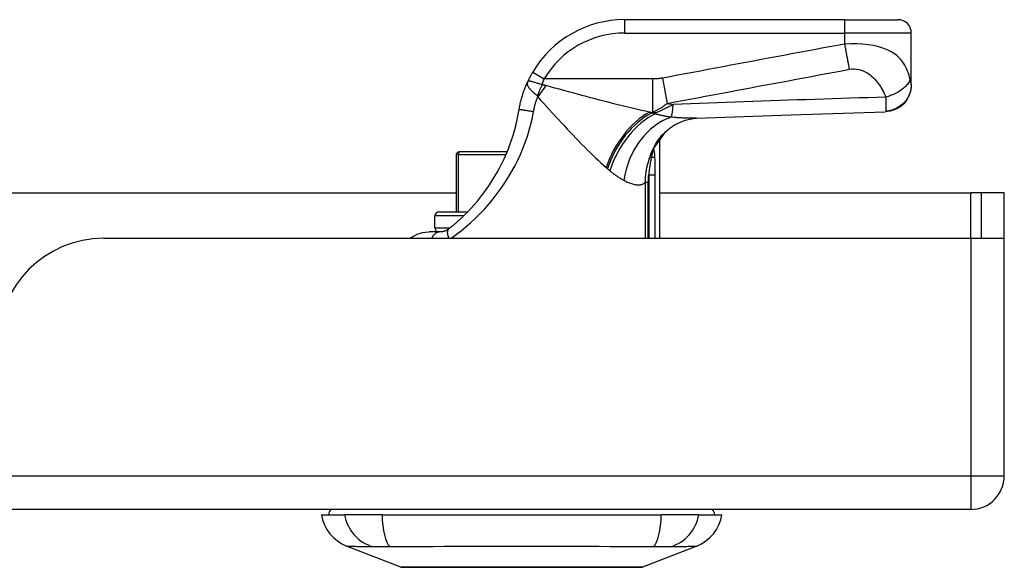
# Model space of a CAD drawing. Header units: inches. Extents: x 20 to 683, y 61 to 320.
# Tile 8 of 204: x 89.25 to 92.15, y 61.01 to 62.63. Entities that reach past the tile are written whole.
import ezdxf

# ---------------------------------------------------------------- set-up
doc = ezdxf.new("R2010")
doc.units = ezdxf.units.IN
doc.header["$MEASUREMENT"] = 0
doc.layers.add('Visible Edges(ANSI)', color=7, linetype='Continuous', lineweight=25)
doc.layers.add('Visible Tangent Edges(ANSI)', color=7, linetype='Continuous', lineweight=25)

msp = doc.modelspace()

# ---------------------------------------------------------------- linework, layer by layer
at = {"layer": 'Visible Edges(ANSI)'}
for p, q in [((91.6796, 62.6286), (91.0305, 62.6286)), ((91.6796, 62.6286), (91.8371, 62.6286)), ((91.8764, 62.4372), (91.8764, 62.5892)), ((91.8764, 62.436), (91.8764, 62.4372)), ((91.134, 62.272), (91.134, 61.9837)), ((90.534, 62.2307), (90.534, 62.0614)), ((90.5419, 62.2385), (90.5439, 62.2385)), ((90.684, 62.2385), (90.5439, 62.2385)), ((91.116, 62.2485), (91.1166, 62.2493)), ((89.0132, 62.1177), (90.534, 62.1177)), ((91.134, 62.1177), (92.0518, 62.1177)), ((92.0828, 62.1177), (92.0518, 62.1177)), ((92.1508, 62.1177), (92.0828, 62.1177)), ((92.0828, 62.1177), (92.0828, 61.9837)), ((92.1508, 62.0007), (92.1508, 62.1177)), ((90.4827, 62.0614), (90.5674, 62.0614)), ((90.4709, 62.0141), (90.4709, 62.0496)), ((90.4871, 62.0026), (90.4535, 62.0026)), ((92.1508, 61.2827), (92.1508, 62.0007)), ((89.4938, 61.9837), (92.0518, 61.9837)), ((92.0518, 61.9837), (92.1494, 61.9837)), ((92.0518, 61.1837), (20.4468, 61.1837)), ((90.1363, 61.168), (90.2044, 61.168)), ((90.3151, 61.168), (90.2044, 61.168)), ((90.3151, 61.168), (91.1386, 61.168)), ((91.2493, 61.168), (91.1386, 61.168)), ((91.2493, 61.168), (91.3174, 61.168)), ((90.37, 61.0135), (90.2103, 61.0756)), ((91.2434, 61.0756), (91.0837, 61.0135))]:
    msp.add_line(p, q, dxfattribs=at)
at = {"layer": 'Visible Edges(ANSI)', "flags": 128}
for points in [[(90.7594, 62.4739), (90.7587, 62.4727), (90.758, 62.4715), (90.7573, 62.4703), (90.7566, 62.4692), (90.756, 62.468), (90.7553, 62.4668), (90.7546, 62.4656), (90.754, 62.4644), (90.7533, 62.4632), (90.7527, 62.462), (90.752, 62.4608), (90.7514, 62.4595), (90.7508, 62.4583), (90.7501, 62.4571), (90.7495, 62.4559), (90.7489, 62.4547), (90.7483, 62.4535), (90.7477, 62.4523), (90.7471, 62.4511), (90.7466, 62.4499), (90.746, 62.4487), (90.7454, 62.4475), (90.7449, 62.4463), (90.7443, 62.4451)], [(90.7196, 62.364), (90.7202, 62.3675), (90.7208, 62.3709), (90.7215, 62.3744), (90.7222, 62.3779), (90.7229, 62.3814), (90.7237, 62.3848), (90.7245, 62.3883), (90.7254, 62.3917), (90.7263, 62.3951), (90.7272, 62.3985), (90.7282, 62.402), (90.7292, 62.4054), (90.7303, 62.4087), (90.7314, 62.4121), (90.7325, 62.4155), (90.7337, 62.4188), (90.7349, 62.4222), (90.7361, 62.4255), (90.7374, 62.4288), (90.7387, 62.4321), (90.74, 62.4354), (90.7414, 62.4386), (90.7429, 62.4419), (90.7443, 62.4451)], [(91.8764, 62.436), (91.875, 62.4208), (91.8706, 62.4062), (91.8635, 62.3926), (91.854, 62.3807), (91.8423, 62.3708), (91.8289, 62.3633), (91.8144, 62.3585), (91.7993, 62.3566)], [(90.5566, 62.0505), (90.5667, 62.0607), (90.5767, 62.0712), (90.5866, 62.0821), (90.5962, 62.0933), (90.6056, 62.1049), (90.6147, 62.1167), (90.6235, 62.1289), (90.6321, 62.1412), (90.6402, 62.1539), (90.6481, 62.1667), (90.6556, 62.1797), (90.6627, 62.1929), (90.6695, 62.2064), (90.6759, 62.22), (90.682, 62.2338), (90.6877, 62.2477), (90.6931, 62.2619), (90.6981, 62.2762), (90.7026, 62.2906), (90.7068, 62.3051), (90.7106, 62.3197), (90.714, 62.3344), (90.717, 62.3492), (90.7196, 62.364)], [(91.2431, 62.3378), (91.5212, 62.3479), (91.7993, 62.3566)], [(91.1389, 62.2859), (91.1508, 62.2982), (91.1647, 62.3096), (91.1798, 62.3192), (91.1951, 62.3267), (91.2097, 62.332), (91.2228, 62.3353), (91.234, 62.3371), (91.2431, 62.3378)], [(91.1166, 62.2493), (91.118, 62.2511), (91.1193, 62.2528), (91.1205, 62.2545), (91.1217, 62.2561), (91.1229, 62.2576), (91.124, 62.2591), (91.125, 62.2605), (91.126, 62.2618), (91.127, 62.263), (91.1278, 62.2641), (91.1287, 62.2652), (91.1294, 62.2662), (91.1302, 62.2671), (91.1308, 62.268), (91.1314, 62.2687), (91.132, 62.2694), (91.1324, 62.27), (91.1328, 62.2705), (91.1332, 62.271), (91.1335, 62.2713), (91.1337, 62.2716), (91.1338, 62.2718), (91.1339, 62.2719), (91.134, 62.272)], [(91.1115, 62.2406), (91.1117, 62.241), (91.1118, 62.2413), (91.112, 62.2417), (91.1122, 62.2421), (91.1124, 62.2425), (91.1126, 62.2428), (91.1128, 62.2432), (91.113, 62.2436), (91.1132, 62.244), (91.1134, 62.2443), (91.1136, 62.2447), (91.1138, 62.2451), (91.114, 62.2454), (91.1142, 62.2458), (91.1145, 62.2461), (91.1147, 62.2464), (91.1148, 62.2468), (91.115, 62.247), (91.1152, 62.2473), (91.1154, 62.2476), (91.1156, 62.2479), (91.1157, 62.2481), (91.1159, 62.2483), (91.116, 62.2485)], [(90.5566, 62.0505), (90.5547, 62.0487), (90.5529, 62.0469), (90.551, 62.0452), (90.5492, 62.0434), (90.5473, 62.0417), (90.5454, 62.0399), (90.5435, 62.0382), (90.5417, 62.0365), (90.5398, 62.0348), (90.5379, 62.0331), (90.536, 62.0315), (90.5341, 62.0298), (90.5322, 62.0282), (90.5303, 62.0265), (90.5285, 62.0249), (90.5266, 62.0233), (90.5247, 62.0217), (90.5228, 62.0202), (90.5209, 62.0186), (90.519, 62.0171), (90.5171, 62.0155), (90.5152, 62.014), (90.5133, 62.0125), (90.5114, 62.011)], [(90.3967, 61.9837), (90.4008, 61.9864), (90.4056, 61.9893), (90.4114, 61.9923), (90.4182, 61.9954), (90.4258, 61.9982), (90.4343, 62.0005), (90.4436, 62.0021), (90.4535, 62.0026)], [(90.5114, 62.011), (90.5105, 62.0103), (90.5095, 62.0096), (90.5085, 62.0089), (90.5075, 62.0083), (90.5064, 62.0077), (90.5054, 62.0071), (90.5044, 62.0066), (90.5033, 62.0061), (90.5023, 62.0057), (90.5013, 62.0053), (90.5002, 62.0049), (90.4991, 62.0045), (90.4981, 62.0042), (90.497, 62.0039), (90.496, 62.0036), (90.4949, 62.0034), (90.4939, 62.0032), (90.4928, 62.003), (90.4918, 62.0029), (90.4908, 62.0028), (90.4898, 62.0027), (90.4889, 62.0027), (90.488, 62.0026), (90.4871, 62.0026)], [(90.3717, 61.0131), (90.3722, 61.0131), (90.3734, 61.0131), (90.3756, 61.0131), (90.3786, 61.0131), (90.3824, 61.0131), (90.387, 61.0131), (90.3925, 61.0131), (90.3987, 61.013), (90.4058, 61.013), (90.4137, 61.013), (90.4223, 61.013), (90.4317, 61.013), (90.4417, 61.013), (90.4523, 61.0129), (90.4637, 61.0129), (90.4757, 61.0129), (90.4882, 61.0129), (90.5014, 61.0129), (90.5151, 61.013), (90.5293, 61.013), (90.544, 61.013), (90.5592, 61.013), (90.5748, 61.013), (90.5908, 61.013), (90.6071, 61.0131), (90.6238, 61.0131), (90.6406, 61.0131), (90.6576, 61.0131), (90.6747, 61.0131), (90.692, 61.0131), (90.7094, 61.0131), (90.7269, 61.0131), (90.7444, 61.0131), (90.7619, 61.0131), (90.7793, 61.0131), (90.7964, 61.0131), (90.8134, 61.0131), (90.8302, 61.0131), (90.8467, 61.0131), (90.8631, 61.013), (90.8791, 61.013), (90.8947, 61.013), (90.9099, 61.013), (90.9247, 61.013), (90.9389, 61.013), (90.9525, 61.0129), (90.9657, 61.0129), (90.9783, 61.0129), (90.9903, 61.0129), (91.0016, 61.0129), (91.0123, 61.013), (91.0223, 61.013), (91.0316, 61.013), (91.0402, 61.013), (91.048, 61.013), (91.055, 61.013), (91.0613, 61.0131), (91.0667, 61.0131), (91.0713, 61.0131), (91.0752, 61.0131), (91.0781, 61.0131), (91.0803, 61.0131), (91.0815, 61.0131), (91.082, 61.0131)]]:
    msp.add_lwpolyline(points, dxfattribs=at)
at = {"layer": 'Visible Edges(ANSI)'}
for centre, radius, start, end in [((91.0305, 62.3137), 0.315, 90, 149.4195), ((91.8371, 62.5892), 0.0394, 0, 90), ((91.3076, 62.1791), 0.1969, 142.7495, 151.8538), ((90.5419, 62.2307), 0.00787, 90, 180), ((90.4827, 62.0496), 0.0118, 90, 180), ((90.4827, 62.0141), 0.0118, 180, 256.7385), ((92.0518, 62.0007), 0.099, 350.1123, 0), ((89.4938, 61.6717), 0.312, 90, 180), ((92.0518, 61.2827), 0.099, 270, 0), ((90.1953, 61.1601), 0.0394, 143.1301, 168.463), ((91.2583, 61.1601), 0.0394, 11.537, 36.8699), ((90.2531, 61.1857), 0.1181, 188.6009, 248.7495), ((91.2006, 61.1857), 0.1181, 291.2505, 351.3991), ((90.3717, 61.0181), 0.00492, 248.7495, 269.7912), ((91.0819, 61.0181), 0.00492, 270.2088, 291.2505)]:
    msp.add_arc(centre, radius, start, end, dxfattribs=at)
at = {"layer": 'Visible Tangent Edges(ANSI)'}
for p, q in [((91.0305, 62.6286), (91.0305, 62.5892)), ((91.6796, 62.6286), (91.6796, 62.5892)), ((91.0305, 62.5892), (91.6796, 62.5892)), ((91.6796, 62.5892), (91.6796, 62.5567)), ((91.8764, 62.5892), (91.6796, 62.5892)), ((90.7594, 62.4739), (90.7933, 62.4539)), ((91.113, 62.4539), (90.7933, 62.4539)), ((91.113, 62.4539), (91.113, 62.3559)), ((91.142, 62.4563), (91.1559, 62.3817)), ((91.1038, 62.3559), (91.113, 62.3559)), ((91.1211, 62.3534), (91.1097, 62.3534)), ((91.1211, 62.3534), (91.1211, 62.3509)), ((90.54, 62.2307), (90.534, 62.2307)), ((90.54, 62.0614), (90.54, 62.2307)), ((90.54, 62.2307), (90.6807, 62.2307)), ((91.1095, 62.2221), (91.1046, 62.2238)), ((91.1018, 62.1711), (91.1208, 62.1711)), ((91.1018, 62.1711), (91.1018, 61.9837)), ((91.1208, 61.9837), (91.1208, 62.1711)), ((91.1005, 62.1487), (91.0912, 62.1487)), ((91.0912, 62.1487), (91.0912, 61.9837)), ((91.1005, 61.9837), (91.1005, 62.1487)), ((92.0518, 61.9837), (92.0518, 62.1177)), ((90.5556, 62.0496), (90.4709, 62.0496)), ((90.4709, 62.0141), (90.5154, 62.0141)), ((92.0518, 61.9837), (92.0518, 61.2827)), ((20.4468, 61.2827), (92.0518, 61.2827)), ((92.0518, 61.2827), (92.1508, 61.2827)), ((92.0518, 61.2827), (92.0518, 61.1837)), ((91.2434, 61.0756), (91.0837, 61.0135))]:
    msp.add_line(p, q, dxfattribs=at)
at = {"layer": 'Visible Tangent Edges(ANSI)', "flags": 128}
for points in [[(91.6796, 62.5567), (91.6573, 62.5526), (91.6349, 62.5484), (91.6124, 62.5442), (91.59, 62.54), (91.5676, 62.5358), (91.5452, 62.5316), (91.5228, 62.5275), (91.5004, 62.5233), (91.478, 62.5191), (91.4556, 62.5149), (91.4333, 62.5107), (91.4109, 62.5065), (91.3885, 62.5023), (91.3661, 62.4982), (91.3437, 62.494), (91.3213, 62.4898), (91.2989, 62.4856), (91.2765, 62.4814), (91.2541, 62.4772), (91.2317, 62.473), (91.2093, 62.4689), (91.1869, 62.4647), (91.1645, 62.4605), (91.142, 62.4563)], [(91.873, 62.4526), (91.8716, 62.4587), (91.8699, 62.4649), (91.868, 62.471), (91.8657, 62.477), (91.8632, 62.483), (91.8603, 62.489), (91.8571, 62.4948), (91.8534, 62.5006), (91.8492, 62.5063), (91.8446, 62.5119), (91.8393, 62.5173), (91.8333, 62.5226), (91.8265, 62.5277), (91.8189, 62.5326), (91.8103, 62.5373), (91.8006, 62.5416), (91.7897, 62.5457), (91.7775, 62.5493), (91.7638, 62.5523), (91.7489, 62.5548), (91.7326, 62.5565), (91.7155, 62.5575), (91.6976, 62.5575), (91.6796, 62.5567)], [(91.6796, 62.5567), (91.6802, 62.5534), (91.6808, 62.5501), (91.6814, 62.5467), (91.6819, 62.5434), (91.6825, 62.54), (91.6831, 62.5367), (91.6837, 62.5334), (91.6843, 62.5301), (91.6849, 62.5268), (91.6856, 62.5235), (91.6862, 62.5203), (91.6868, 62.517), (91.6873, 62.5139), (91.6879, 62.5107), (91.6885, 62.5076), (91.6891, 62.5046), (91.6897, 62.5016), (91.6903, 62.4986), (91.6908, 62.4957), (91.6914, 62.4929), (91.6919, 62.4901), (91.6925, 62.4874), (91.693, 62.4848), (91.6935, 62.4822)], [(91.1559, 62.3817), (91.1784, 62.3859), (91.2009, 62.3901), (91.2233, 62.3943), (91.2456, 62.3985), (91.268, 62.4027), (91.2904, 62.4069), (91.3128, 62.4111), (91.3352, 62.4152), (91.3576, 62.4194), (91.38, 62.4236), (91.4024, 62.4278), (91.4248, 62.432), (91.4472, 62.4362), (91.4696, 62.4404), (91.492, 62.4445), (91.5144, 62.4487), (91.5368, 62.4529), (91.5592, 62.4571), (91.5816, 62.4613), (91.6039, 62.4655), (91.6264, 62.4697), (91.6488, 62.4738), (91.6712, 62.478), (91.6935, 62.4822)], [(91.6935, 62.4822), (91.7007, 62.4833), (91.7079, 62.4836), (91.715, 62.4831), (91.7219, 62.4819), (91.7284, 62.4801), (91.7346, 62.4778), (91.7403, 62.4751), (91.7458, 62.472), (91.7509, 62.4686), (91.7557, 62.465), (91.7602, 62.4611), (91.7645, 62.4571), (91.7686, 62.453), (91.7725, 62.4487), (91.7762, 62.4443), (91.7796, 62.4398), (91.783, 62.4351), (91.7861, 62.4304), (91.789, 62.4256), (91.7918, 62.4206), (91.7944, 62.4156), (91.7967, 62.4105), (91.7989, 62.4052), (91.8009, 62.3999)], [(90.7443, 62.4451), (90.7437, 62.4436), (90.7434, 62.4421), (90.7432, 62.4407), (90.7432, 62.4392), (90.7434, 62.4377), (90.7438, 62.4361), (90.7444, 62.4346), (90.7451, 62.433), (90.746, 62.4314), (90.7471, 62.4297), (90.7483, 62.428), (90.7496, 62.4263), (90.7511, 62.4246), (90.7527, 62.4228), (90.7544, 62.421), (90.7562, 62.4192), (90.7581, 62.4174), (90.76, 62.4155), (90.7621, 62.4137), (90.7642, 62.4118), (90.7663, 62.4099), (90.7685, 62.408), (90.7706, 62.4061), (90.7728, 62.4043)], [(90.7869, 62.4367), (90.7843, 62.4375), (90.7817, 62.4383), (90.7791, 62.4391), (90.7765, 62.4399), (90.774, 62.4407), (90.7715, 62.4415), (90.7691, 62.4422), (90.7668, 62.443), (90.7645, 62.4437), (90.7623, 62.4443), (90.7602, 62.4449), (90.7582, 62.4455), (90.7564, 62.4459), (90.7546, 62.4464), (90.753, 62.4467), (90.7515, 62.447), (90.7501, 62.4472), (90.7489, 62.4473), (90.7478, 62.4473), (90.7469, 62.4472), (90.746, 62.4469), (90.7453, 62.4465), (90.7448, 62.4459), (90.7443, 62.4451)], [(90.7869, 62.4367), (90.7871, 62.4374), (90.7874, 62.4381), (90.7876, 62.4388), (90.7879, 62.4396), (90.7882, 62.4403), (90.7884, 62.441), (90.7887, 62.4417), (90.7889, 62.4424), (90.7892, 62.4432), (90.7895, 62.4439), (90.7897, 62.4446), (90.79, 62.4453), (90.7903, 62.446), (90.7905, 62.4468), (90.7908, 62.4475), (90.7911, 62.4482), (90.7913, 62.4489), (90.7916, 62.4496), (90.7919, 62.4503), (90.7922, 62.451), (90.7924, 62.4517), (90.7927, 62.4525), (90.793, 62.4532), (90.7933, 62.4539)], [(90.7983, 62.4342), (90.7979, 62.4343), (90.7974, 62.4344), (90.797, 62.4345), (90.7965, 62.4346), (90.7961, 62.4347), (90.7956, 62.4349), (90.7951, 62.435), (90.7947, 62.4351), (90.7942, 62.4352), (90.7937, 62.4353), (90.7933, 62.4354), (90.7928, 62.4355), (90.7923, 62.4356), (90.7918, 62.4357), (90.7913, 62.4358), (90.7909, 62.4359), (90.7904, 62.436), (90.7899, 62.4361), (90.7894, 62.4362), (90.7889, 62.4363), (90.7884, 62.4364), (90.7879, 62.4365), (90.7874, 62.4366), (90.7869, 62.4367)], [(91.1038, 62.3559), (91.0922, 62.3584), (91.0804, 62.3611), (91.0685, 62.3638), (91.0564, 62.3666), (91.0443, 62.3695), (91.0319, 62.3725), (91.0196, 62.3756), (91.0071, 62.3787), (90.9945, 62.3818), (90.9818, 62.385), (90.9691, 62.3883), (90.9563, 62.3916), (90.9434, 62.395), (90.9304, 62.3984), (90.9174, 62.4019), (90.9043, 62.4054), (90.8911, 62.4089), (90.8779, 62.4124), (90.8647, 62.416), (90.8514, 62.4196), (90.8382, 62.4232), (90.8249, 62.4269), (90.8116, 62.4305), (90.7983, 62.4342)], [(91.142, 62.4563), (91.1408, 62.4561), (91.1396, 62.4559), (91.1384, 62.4557), (91.1372, 62.4555), (91.136, 62.4553), (91.1348, 62.4552), (91.1335, 62.455), (91.1323, 62.4549), (91.1311, 62.4547), (91.1299, 62.4546), (91.1287, 62.4545), (91.1275, 62.4544), (91.1263, 62.4543), (91.1251, 62.4542), (91.1239, 62.4542), (91.1227, 62.4541), (91.1214, 62.454), (91.1202, 62.454), (91.119, 62.454), (91.1178, 62.4539), (91.1166, 62.4539), (91.1154, 62.4539), (91.1142, 62.4539), (91.113, 62.4539)], [(91.8764, 62.4372), (91.8763, 62.4327), (91.8759, 62.4281), (91.8752, 62.4234), (91.8742, 62.4187), (91.8728, 62.414), (91.8712, 62.4094), (91.8692, 62.4047), (91.8668, 62.4002), (91.8642, 62.3957), (91.8612, 62.3914), (91.8579, 62.3873), (91.8544, 62.3834), (91.8506, 62.3797), (91.8466, 62.3762), (91.8423, 62.3731), (91.8379, 62.3702), (91.8334, 62.3677), (91.8288, 62.3654), (91.824, 62.3635), (91.8193, 62.3619), (91.8145, 62.3606), (91.8098, 62.3596), (91.8051, 62.3589), (91.8005, 62.3585)], [(91.873, 62.4526), (91.8723, 62.4502), (91.8713, 62.4478), (91.8701, 62.4453), (91.8686, 62.4428), (91.8669, 62.4402), (91.8649, 62.4376), (91.8627, 62.435), (91.8603, 62.4324), (91.8577, 62.4298), (91.8548, 62.4273), (91.8517, 62.4247), (91.8484, 62.4222), (91.845, 62.4198), (91.8414, 62.4175), (91.8376, 62.4152), (91.8337, 62.413), (91.8298, 62.411), (91.8257, 62.409), (91.8216, 62.4072), (91.8174, 62.4055), (91.8133, 62.4039), (91.8091, 62.4024), (91.805, 62.4011), (91.8009, 62.3999)], [(91.8764, 62.4372), (91.8764, 62.4375), (91.8764, 62.4378), (91.8764, 62.4382), (91.8763, 62.4387), (91.8762, 62.4391), (91.8761, 62.4396), (91.876, 62.4402), (91.8759, 62.4407), (91.8757, 62.4413), (91.8756, 62.442), (91.8754, 62.4427), (91.8752, 62.4434), (91.8751, 62.4441), (91.8749, 62.4448), (91.8747, 62.4454), (91.8745, 62.4462), (91.8743, 62.4469), (91.8742, 62.4476), (91.874, 62.4484), (91.8738, 62.4492), (91.8736, 62.45), (91.8734, 62.4508), (91.8732, 62.4517), (91.873, 62.4526)], [(90.7621, 62.3577), (90.7624, 62.3595), (90.7628, 62.3614), (90.7632, 62.3632), (90.7635, 62.3651), (90.7639, 62.3669), (90.7644, 62.3687), (90.7648, 62.3706), (90.7652, 62.3724), (90.7657, 62.3742), (90.7661, 62.3761), (90.7666, 62.3779), (90.7671, 62.3797), (90.7676, 62.3815), (90.7681, 62.3833), (90.7687, 62.3852), (90.7692, 62.387), (90.7698, 62.3888), (90.7704, 62.3906), (90.7709, 62.3924), (90.7715, 62.3942), (90.7722, 62.396), (90.7728, 62.3977), (90.7734, 62.3995), (90.7741, 62.4013)], [(90.7728, 62.4043), (90.7729, 62.4042), (90.773, 62.4041), (90.773, 62.4041), (90.7731, 62.404), (90.7732, 62.4039), (90.7732, 62.4038), (90.7733, 62.4037), (90.7734, 62.4036), (90.7734, 62.4035), (90.7735, 62.4034), (90.7735, 62.4032), (90.7736, 62.4031), (90.7736, 62.403), (90.7737, 62.4029), (90.7737, 62.4027), (90.7738, 62.4026), (90.7738, 62.4024), (90.7739, 62.4023), (90.7739, 62.4021), (90.774, 62.402), (90.774, 62.4018), (90.774, 62.4016), (90.7741, 62.4015), (90.7741, 62.4013)], [(90.7741, 62.4013), (90.7829, 62.3916), (90.7917, 62.3819), (90.8004, 62.3722), (90.8092, 62.3626), (90.818, 62.353), (90.8267, 62.3434), (90.8354, 62.334), (90.8441, 62.3246), (90.8528, 62.3153), (90.8614, 62.306), (90.87, 62.2969), (90.8785, 62.2879), (90.887, 62.2791), (90.8954, 62.2704), (90.9038, 62.2618), (90.9121, 62.2533), (90.9203, 62.2451), (90.9285, 62.2369), (90.9367, 62.229), (90.9447, 62.2213), (90.9527, 62.2137), (90.9606, 62.2064), (90.9684, 62.1994), (90.976, 62.1926)], [(91.8009, 62.3999), (91.7747, 62.3991), (91.7486, 62.3984), (91.7225, 62.3976), (91.6964, 62.3968), (91.6702, 62.396), (91.6441, 62.3951), (91.618, 62.3943), (91.5919, 62.3935), (91.5657, 62.3926), (91.5396, 62.3917), (91.5135, 62.3908), (91.4873, 62.3899), (91.4612, 62.389), (91.4351, 62.3881), (91.4089, 62.3872), (91.3828, 62.3862), (91.3566, 62.3852), (91.3305, 62.3843), (91.3044, 62.3833), (91.2782, 62.3823), (91.2521, 62.3813), (91.2259, 62.3802), (91.1998, 62.3792), (91.1736, 62.3782)], [(91.8009, 62.3999), (91.801, 62.3973), (91.8011, 62.3948), (91.8012, 62.3924), (91.8013, 62.39), (91.8014, 62.3878), (91.8015, 62.3856), (91.8015, 62.3835), (91.8016, 62.3815), (91.8016, 62.3796), (91.8017, 62.3777), (91.8017, 62.3759), (91.8017, 62.3739), (91.8017, 62.372), (91.8017, 62.3702), (91.8016, 62.3686), (91.8016, 62.367), (91.8015, 62.3656), (91.8014, 62.3642), (91.8013, 62.363), (91.8012, 62.3619), (91.801, 62.3608), (91.8009, 62.3599), (91.8007, 62.3591), (91.8005, 62.3585)], [(91.113, 62.3559), (91.1148, 62.3566), (91.1165, 62.3574), (91.1183, 62.3582), (91.1201, 62.359), (91.1219, 62.3598), (91.1237, 62.3606), (91.1255, 62.3615), (91.1273, 62.3624), (91.129, 62.3634), (91.1308, 62.3644), (91.1326, 62.3654), (91.1344, 62.3664), (91.1362, 62.3675), (91.138, 62.3686), (91.1398, 62.3697), (91.1416, 62.3709), (91.1434, 62.3721), (91.1451, 62.3733), (91.1469, 62.3746), (91.1487, 62.376), (91.1505, 62.3773), (91.1523, 62.3788), (91.1541, 62.3802), (91.1559, 62.3817)], [(91.1736, 62.3782), (91.1716, 62.3771), (91.1695, 62.376), (91.1675, 62.3749), (91.1654, 62.3738), (91.1633, 62.3727), (91.1612, 62.3716), (91.159, 62.3705), (91.1569, 62.3694), (91.1548, 62.3684), (91.1526, 62.3673), (91.1505, 62.3663), (91.1483, 62.3652), (91.1461, 62.3642), (91.1439, 62.3632), (91.1417, 62.3621), (91.1395, 62.3611), (91.1372, 62.3601), (91.135, 62.3591), (91.1327, 62.3581), (91.1304, 62.3571), (91.1281, 62.3562), (91.1258, 62.3552), (91.1235, 62.3543), (91.1211, 62.3534)], [(90.5191, 61.9837), (90.5336, 61.9945), (90.5482, 62.0059), (90.5626, 62.0179), (90.5768, 62.0304), (90.5908, 62.0435), (90.6044, 62.057), (90.6177, 62.071), (90.6305, 62.0855), (90.6429, 62.1004), (90.6549, 62.1156), (90.6663, 62.1312), (90.6772, 62.1472), (90.6875, 62.1635), (90.6973, 62.18), (90.7065, 62.1969), (90.7152, 62.214), (90.7232, 62.2313), (90.7306, 62.2488), (90.7374, 62.2666), (90.7436, 62.2845), (90.7492, 62.3026), (90.7541, 62.3208), (90.7584, 62.3392), (90.7621, 62.3577)], [(90.7196, 62.364), (90.7197, 62.364), (90.7199, 62.364), (90.7203, 62.364), (90.7209, 62.3639), (90.7217, 62.3638), (90.7227, 62.3637), (90.7238, 62.3635), (90.7252, 62.3634), (90.7267, 62.3632), (90.7284, 62.3629), (90.7303, 62.3626), (90.7323, 62.3623), (90.7345, 62.362), (90.7368, 62.3617), (90.7392, 62.3613), (90.7417, 62.3609), (90.7443, 62.3605), (90.7469, 62.3601), (90.7495, 62.3597), (90.7521, 62.3593), (90.7547, 62.3589), (90.7572, 62.3585), (90.7597, 62.3581), (90.7621, 62.3577)], [(91.1097, 62.3534), (91.1094, 62.3535), (91.1092, 62.3536), (91.109, 62.3537), (91.1087, 62.3538), (91.1085, 62.3539), (91.1082, 62.354), (91.108, 62.3541), (91.1077, 62.3542), (91.1075, 62.3543), (91.1073, 62.3544), (91.107, 62.3545), (91.1068, 62.3546), (91.1065, 62.3547), (91.1063, 62.3548), (91.106, 62.3549), (91.1058, 62.3551), (91.1056, 62.3552), (91.1053, 62.3553), (91.1051, 62.3554), (91.1048, 62.3555), (91.1046, 62.3556), (91.1043, 62.3557), (91.1041, 62.3558), (91.1038, 62.3559)], [(91.1211, 62.3509), (91.1207, 62.351), (91.1202, 62.3511), (91.1197, 62.3512), (91.1192, 62.3513), (91.1188, 62.3514), (91.1183, 62.3515), (91.1178, 62.3516), (91.1173, 62.3517), (91.1169, 62.3518), (91.1164, 62.3519), (91.1159, 62.352), (91.1154, 62.3521), (91.115, 62.3522), (91.1145, 62.3523), (91.114, 62.3524), (91.1135, 62.3525), (91.113, 62.3526), (91.1126, 62.3527), (91.1121, 62.3528), (91.1116, 62.3529), (91.1111, 62.353), (91.1107, 62.3532), (91.1102, 62.3533), (91.1097, 62.3534)], [(91.1687, 62.3409), (91.1666, 62.3411), (91.1645, 62.3414), (91.1624, 62.3417), (91.1603, 62.342), (91.1582, 62.3423), (91.1561, 62.3427), (91.1541, 62.343), (91.152, 62.3434), (91.15, 62.3438), (91.148, 62.3441), (91.146, 62.3445), (91.144, 62.3449), (91.142, 62.3454), (91.14, 62.3458), (91.1381, 62.3463), (91.1361, 62.3467), (91.1342, 62.3472), (91.1323, 62.3477), (91.1304, 62.3482), (91.1285, 62.3487), (91.1266, 62.3492), (91.1248, 62.3498), (91.1229, 62.3503), (91.1211, 62.3509)], [(91.8005, 62.3585), (91.8004, 62.3583), (91.8004, 62.3582), (91.8003, 62.358), (91.8003, 62.3579), (91.8002, 62.3578), (91.8002, 62.3577), (91.8001, 62.3575), (91.8001, 62.3574), (91.8, 62.3573), (91.8, 62.3573), (91.7999, 62.3572), (91.7999, 62.3571), (91.7998, 62.357), (91.7998, 62.357), (91.7997, 62.3569), (91.7997, 62.3568), (91.7996, 62.3568), (91.7996, 62.3568), (91.7995, 62.3567), (91.7995, 62.3567), (91.7994, 62.3567), (91.7994, 62.3567), (91.7993, 62.3566), (91.7993, 62.3566)], [(91.2431, 62.3378), (91.2404, 62.3377), (91.2377, 62.3376), (91.2349, 62.3376), (91.2321, 62.3376), (91.2293, 62.3376), (91.2264, 62.3376), (91.2235, 62.3376), (91.2206, 62.3377), (91.2176, 62.3377), (91.2145, 62.3378), (91.2115, 62.3379), (91.2084, 62.3381), (91.2052, 62.3382), (91.2021, 62.3384), (91.1989, 62.3386), (91.1956, 62.3388), (91.1924, 62.339), (91.1891, 62.3392), (91.1857, 62.3394), (91.1824, 62.3397), (91.179, 62.34), (91.1756, 62.3403), (91.1721, 62.3406), (91.1687, 62.3409)], [(91.1115, 62.2406), (91.1112, 62.2399), (91.1108, 62.2392), (91.1105, 62.2385), (91.1102, 62.2378), (91.1099, 62.2371), (91.1096, 62.2364), (91.1093, 62.2357), (91.109, 62.235), (91.1087, 62.2343), (91.1084, 62.2337), (91.1082, 62.233), (91.1079, 62.2323), (91.1076, 62.2316), (91.1073, 62.2309), (91.107, 62.2302), (91.1067, 62.2295), (91.1065, 62.2288), (91.1062, 62.2281), (91.1059, 62.2274), (91.1057, 62.2267), (91.1054, 62.2259), (91.1051, 62.2252), (91.1049, 62.2245), (91.1046, 62.2238)], [(91.1115, 62.2406), (91.1118, 62.2412), (91.1121, 62.2417), (91.1124, 62.242), (91.1127, 62.2421), (91.1128, 62.242), (91.1129, 62.2418), (91.113, 62.2413), (91.113, 62.2407), (91.1129, 62.24), (91.1128, 62.2392), (91.1127, 62.2382), (91.1125, 62.2372), (91.1123, 62.2361), (91.1121, 62.235), (91.1119, 62.2339), (91.1117, 62.2327), (91.1114, 62.2314), (91.1111, 62.2301), (91.1109, 62.2288), (91.1106, 62.2275), (91.1103, 62.2262), (91.11, 62.2248), (91.1098, 62.2234), (91.1095, 62.2221)], [(91.1199, 62.2252), (91.1198, 62.2263), (91.1197, 62.2274), (91.1196, 62.2285), (91.1196, 62.2296), (91.1195, 62.2307), (91.1194, 62.2318), (91.1193, 62.2329), (91.1192, 62.234), (91.119, 62.235), (91.1189, 62.2361), (91.1188, 62.2372), (91.1187, 62.2382), (91.1185, 62.2392), (91.1184, 62.2402), (91.1182, 62.2412), (91.118, 62.2421), (91.1178, 62.2431), (91.1176, 62.244), (91.1174, 62.2449), (91.1172, 62.2457), (91.1169, 62.2465), (91.1166, 62.2473), (91.1163, 62.2479), (91.116, 62.2485)], [(91.1046, 62.2238), (91.1036, 62.2208), (91.1025, 62.2178), (91.1016, 62.2148), (91.1006, 62.2117), (91.0997, 62.2087), (91.0989, 62.2056), (91.098, 62.2025), (91.0973, 62.1994), (91.0965, 62.1963), (91.0958, 62.1932), (91.0952, 62.1901), (91.0946, 62.1869), (91.094, 62.1838), (91.0935, 62.1806), (91.0931, 62.1775), (91.0927, 62.1743), (91.0923, 62.1711), (91.092, 62.1679), (91.0917, 62.1647), (91.0915, 62.1615), (91.0913, 62.1583), (91.0912, 62.1551), (91.0912, 62.1519), (91.0912, 62.1487)], [(91.1095, 62.2221), (91.1091, 62.2201), (91.1087, 62.2181), (91.1083, 62.2161), (91.1079, 62.2141), (91.1075, 62.2121), (91.1071, 62.21), (91.1067, 62.208), (91.1064, 62.2059), (91.106, 62.2038), (91.1056, 62.2017), (91.1053, 62.1996), (91.1049, 62.1974), (91.1046, 62.1953), (91.1043, 62.1932), (91.104, 62.191), (91.1037, 62.1888), (91.1034, 62.1866), (91.1031, 62.1844), (91.1029, 62.1822), (91.1026, 62.18), (91.1024, 62.1778), (91.1022, 62.1756), (91.102, 62.1734), (91.1018, 62.1711)], [(91.1208, 62.1711), (91.1208, 62.1734), (91.1208, 62.1757), (91.1208, 62.1779), (91.1208, 62.1802), (91.1208, 62.1824), (91.1208, 62.1847), (91.1208, 62.187), (91.1208, 62.1892), (91.1208, 62.1915), (91.1208, 62.1937), (91.1207, 62.196), (91.1207, 62.1982), (91.1207, 62.2005), (91.1206, 62.2028), (91.1206, 62.205), (91.1206, 62.2073), (91.1205, 62.2095), (91.1204, 62.2118), (91.1204, 62.214), (91.1203, 62.2163), (91.1202, 62.2185), (91.1201, 62.2208), (91.12, 62.223), (91.1199, 62.2252)], [(90.976, 62.1926), (90.9762, 62.1925), (90.9764, 62.1924), (90.9765, 62.1922), (90.9767, 62.1921), (90.9769, 62.1919), (90.977, 62.1918), (90.9772, 62.1916), (90.9773, 62.1915), (90.9775, 62.1914), (90.9777, 62.1912), (90.9778, 62.1911), (90.978, 62.1909), (90.9781, 62.1908), (90.9783, 62.1907), (90.9785, 62.1905), (90.9786, 62.1904), (90.9788, 62.1902), (90.9789, 62.1901), (90.9791, 62.19), (90.9793, 62.1898), (90.9794, 62.1897), (90.9796, 62.1895), (90.9798, 62.1894), (90.9799, 62.1892)], [(90.9799, 62.1892), (90.9802, 62.189), (90.9805, 62.1887), (90.9809, 62.1884), (90.9812, 62.1881), (90.9815, 62.1879), (90.9818, 62.1876), (90.9821, 62.1873), (90.9824, 62.187), (90.9828, 62.1868), (90.9831, 62.1865), (90.9834, 62.1862), (90.9837, 62.1859), (90.984, 62.1857), (90.9843, 62.1854), (90.9847, 62.1851), (90.985, 62.1849), (90.9853, 62.1846), (90.9856, 62.1843), (90.9859, 62.184), (90.9862, 62.1838), (90.9865, 62.1835), (90.9868, 62.1832), (90.9872, 62.183), (90.9875, 62.1827)], [(90.9875, 62.1827), (90.9893, 62.1812), (90.9911, 62.1797), (90.9929, 62.1782), (90.9947, 62.1768), (90.9964, 62.1754), (90.9982, 62.174), (91, 62.1727), (91.0018, 62.1714), (91.0035, 62.1701), (91.0053, 62.1689), (91.007, 62.1677), (91.0087, 62.1665), (91.0105, 62.1653), (91.0122, 62.1642), (91.0139, 62.1631), (91.0156, 62.162), (91.0173, 62.161), (91.0189, 62.16), (91.0206, 62.159), (91.0223, 62.158), (91.0239, 62.1571), (91.0256, 62.1562), (91.0272, 62.1553), (91.0288, 62.1545)], [(91.1005, 62.1487), (91.1005, 62.1496), (91.1005, 62.1506), (91.1005, 62.1515), (91.1005, 62.1524), (91.1006, 62.1534), (91.1006, 62.1543), (91.1006, 62.1552), (91.1006, 62.1562), (91.1007, 62.1571), (91.1007, 62.1581), (91.1008, 62.159), (91.1008, 62.1599), (91.1009, 62.1609), (91.101, 62.1618), (91.101, 62.1627), (91.1011, 62.1637), (91.1012, 62.1646), (91.1012, 62.1655), (91.1013, 62.1665), (91.1014, 62.1674), (91.1015, 62.1683), (91.1016, 62.1693), (91.1017, 62.1702), (91.1018, 62.1711)], [(91.0288, 62.1545), (91.0321, 62.1528), (91.0354, 62.1512), (91.0386, 62.1497), (91.0418, 62.1484), (91.0449, 62.1471), (91.0479, 62.1459), (91.0509, 62.1449), (91.0538, 62.1439), (91.0567, 62.1431), (91.0595, 62.1424), (91.0622, 62.1419), (91.0649, 62.1415), (91.0675, 62.1412), (91.07, 62.1411), (91.0724, 62.1411), (91.0748, 62.1412), (91.0771, 62.1416), (91.0794, 62.1421), (91.0815, 62.1427), (91.0836, 62.1436), (91.0856, 62.1446), (91.0876, 62.1458), (91.0894, 62.1471), (91.0912, 62.1487)], [(90.4871, 62.0026), (90.4859, 62.0026), (90.4847, 62.0025), (90.4834, 62.0024), (90.4822, 62.0022), (90.4809, 62.0019), (90.4797, 62.0015), (90.4785, 62.0011), (90.4772, 62.0006), (90.476, 62.0001), (90.4748, 61.9994), (90.4736, 61.9987), (90.4724, 61.998), (90.4713, 61.9971), (90.4702, 61.9962), (90.4691, 61.9952), (90.468, 61.9942), (90.467, 61.9931), (90.4661, 61.9919), (90.4652, 61.9906), (90.4643, 61.9894), (90.4635, 61.988), (90.4628, 61.9866), (90.4621, 61.9852), (90.4614, 61.9837)], [(90.5114, 62.011), (90.5108, 62.0105), (90.5103, 62.0099), (90.5098, 62.0093), (90.5093, 62.0086), (90.5089, 62.0078), (90.5085, 62.0069), (90.5082, 62.006), (90.5079, 62.005), (90.5077, 62.004), (90.5076, 62.0029), (90.5075, 62.0018), (90.5075, 62.0006), (90.5076, 61.9993), (90.5077, 61.998), (90.5079, 61.9967), (90.5081, 61.9953), (90.5084, 61.9939), (90.5088, 61.9925), (90.5092, 61.9911), (90.5097, 61.9896), (90.5102, 61.9881), (90.5108, 61.9867), (90.5114, 61.9852), (90.512, 61.9837)], [(90.2103, 61.0756), (90.2104, 61.0756), (90.2108, 61.0755), (90.2115, 61.0755), (90.2124, 61.0755), (90.2137, 61.0754), (90.2152, 61.0754), (90.2169, 61.0753), (90.2189, 61.0753), (90.2212, 61.0752), (90.2237, 61.0751), (90.2265, 61.075), (90.2296, 61.0749), (90.2329, 61.0748), (90.2364, 61.0748), (90.2402, 61.0747), (90.2442, 61.0746), (90.2485, 61.0745), (90.253, 61.0744), (90.2577, 61.0744), (90.2626, 61.0743), (90.2678, 61.0743), (90.2731, 61.0742), (90.2787, 61.0742), (90.2869, 61.074)], [(90.2869, 61.074), (90.2883, 61.0741), (90.2897, 61.0741), (90.2912, 61.0741), (90.2928, 61.0741), (90.2945, 61.0741), (90.2962, 61.0742), (90.298, 61.0742), (90.2999, 61.0742), (90.3018, 61.0742), (90.3038, 61.0742), (90.3059, 61.0742), (90.3081, 61.0742), (90.3103, 61.0742), (90.3126, 61.0742), (90.3149, 61.0742), (90.3173, 61.0742), (90.3197, 61.0742), (90.3222, 61.0742), (90.3248, 61.0741), (90.3274, 61.0741), (90.3301, 61.0741), (90.3328, 61.0741), (90.3355, 61.0741), (90.3382, 61.074)], [(90.3382, 61.074), (90.3718, 61.0742), (90.4028, 61.0743), (90.4342, 61.0744), (90.4659, 61.0746), (90.4978, 61.0748), (90.53, 61.0749), (90.5624, 61.0751), (90.595, 61.0753), (90.6278, 61.0754), (90.6606, 61.0755), (90.6936, 61.0755), (90.7267, 61.0756), (90.7597, 61.0755), (90.7927, 61.0755), (90.8256, 61.0754), (90.8583, 61.0753), (90.8909, 61.0751), (90.9234, 61.0749), (90.9557, 61.0748), (90.9877, 61.0746), (91.0194, 61.0744), (91.0508, 61.0743), (91.0819, 61.0742), (91.1154, 61.074)], [(91.1154, 61.074), (91.1168, 61.074), (91.1182, 61.0741), (91.1196, 61.0741), (91.1209, 61.0741), (91.1223, 61.0741), (91.1236, 61.0741), (91.1249, 61.0741), (91.1263, 61.0741), (91.1276, 61.0741), (91.1289, 61.0741), (91.1301, 61.0742), (91.1314, 61.0742), (91.1327, 61.0742), (91.1339, 61.0742), (91.1352, 61.0742), (91.1364, 61.0742), (91.1376, 61.0742), (91.1388, 61.0742), (91.14, 61.0742), (91.1411, 61.0742), (91.1423, 61.0742), (91.1434, 61.0742), (91.1445, 61.0742), (91.1456, 61.0742)], [(91.1456, 61.0742), (91.1467, 61.0742), (91.1477, 61.0742), (91.1488, 61.0742), (91.1498, 61.0742), (91.1508, 61.0742), (91.1518, 61.0742), (91.1528, 61.0742), (91.1538, 61.0742), (91.1547, 61.0742), (91.1557, 61.0742), (91.1566, 61.0742), (91.1575, 61.0742), (91.1583, 61.0742), (91.1592, 61.0741), (91.16, 61.0741), (91.1609, 61.0741), (91.1617, 61.0741), (91.1625, 61.0741), (91.1632, 61.0741), (91.164, 61.0741), (91.1647, 61.0741), (91.1654, 61.0741), (91.1661, 61.074), (91.1668, 61.074)], [(91.1668, 61.074), (91.175, 61.0742), (91.1806, 61.0742), (91.1859, 61.0743), (91.1911, 61.0743), (91.196, 61.0744), (91.2007, 61.0744), (91.2052, 61.0745), (91.2094, 61.0746), (91.2135, 61.0747), (91.2173, 61.0748), (91.2208, 61.0748), (91.2241, 61.0749), (91.2272, 61.075), (91.2299, 61.0751), (91.2325, 61.0752), (91.2348, 61.0753), (91.2368, 61.0753), (91.2385, 61.0754), (91.24, 61.0754), (91.2412, 61.0755), (91.2422, 61.0755), (91.2429, 61.0755), (91.2433, 61.0756), (91.2434, 61.0756)], [(90.4522, 61.0131), (90.4458, 61.0131), (90.4396, 61.0131), (90.4336, 61.0132), (90.4279, 61.0132), (90.4224, 61.0132), (90.4172, 61.0132), (90.4122, 61.0132), (90.4074, 61.0133), (90.403, 61.0133), (90.3988, 61.0133), (90.3948, 61.0133), (90.3912, 61.0133), (90.3878, 61.0134), (90.3847, 61.0134), (90.382, 61.0134), (90.3795, 61.0134), (90.3772, 61.0134), (90.3753, 61.0134), (90.3737, 61.0134), (90.3724, 61.0134), (90.3713, 61.0135), (90.3706, 61.0135), (90.3701, 61.0135), (90.37, 61.0135)], [(90.4993, 61.0131), (90.4972, 61.0131), (90.495, 61.0131), (90.4929, 61.0131), (90.4908, 61.0131), (90.4888, 61.0131), (90.4867, 61.0131), (90.4847, 61.0131), (90.4826, 61.0131), (90.4806, 61.0131), (90.4786, 61.0131), (90.4766, 61.0131), (90.4747, 61.0131), (90.4727, 61.0131), (90.4708, 61.0131), (90.4689, 61.0131), (90.4669, 61.0131), (90.465, 61.0131), (90.4632, 61.0131), (90.4613, 61.0131), (90.4595, 61.0131), (90.4576, 61.0131), (90.4558, 61.0131), (90.454, 61.0131), (90.4522, 61.0131)], [(90.9544, 61.0131), (90.9383, 61.0131), (90.9214, 61.0132), (90.9038, 61.0132), (90.8856, 61.0133), (90.8669, 61.0133), (90.8478, 61.0133), (90.8283, 61.0134), (90.8085, 61.0134), (90.7884, 61.0134), (90.768, 61.0134), (90.7474, 61.0135), (90.7268, 61.0135), (90.7061, 61.0135), (90.6856, 61.0134), (90.6652, 61.0134), (90.645, 61.0134), (90.6251, 61.0134), (90.6056, 61.0133), (90.5864, 61.0133), (90.5678, 61.0133), (90.5497, 61.0132), (90.5322, 61.0132), (90.5154, 61.0131), (90.4993, 61.0131)], [(91.0015, 61.0131), (90.9997, 61.0131), (90.9979, 61.0131), (90.9961, 61.0131), (90.9942, 61.0131), (90.9924, 61.0131), (90.9905, 61.0131), (90.9886, 61.0131), (90.9867, 61.0131), (90.9848, 61.0131), (90.9829, 61.0131), (90.981, 61.0131), (90.979, 61.0131), (90.977, 61.0131), (90.975, 61.0131), (90.973, 61.0131), (90.971, 61.0131), (90.969, 61.0131), (90.967, 61.0131), (90.9649, 61.0131), (90.9628, 61.0131), (90.9607, 61.0131), (90.9586, 61.0131), (90.9565, 61.0131), (90.9544, 61.0131)], [(91.0837, 61.0135), (91.0836, 61.0135), (91.0831, 61.0135), (91.0824, 61.0135), (91.0813, 61.0134), (91.08, 61.0134), (91.0783, 61.0134), (91.0764, 61.0134), (91.0742, 61.0134), (91.0717, 61.0134), (91.0689, 61.0134), (91.0658, 61.0134), (91.0625, 61.0133), (91.0589, 61.0133), (91.055, 61.0133), (91.0508, 61.0133), (91.0463, 61.0133), (91.0416, 61.0132), (91.0366, 61.0132), (91.0313, 61.0132), (91.0258, 61.0132), (91.0201, 61.0132), (91.0141, 61.0131), (91.0079, 61.0131), (91.0015, 61.0131)]]:
    msp.add_lwpolyline(points, dxfattribs=at)
at = {"layer": 'Visible Tangent Edges(ANSI)'}
for centre, radius, start, end in [((91.0305, 62.3137), 0.2756, 90, 149.4195), ((91.0819, 61.0181), 0.00492, 270.2088, 291.2505)]:
    msp.add_arc(centre, radius, start, end, dxfattribs=at)
for centre, major_axis, ratio, start_param, end_param in [((90.7869, 62.408), (-0.0778, -0.1808), 0.058123, 4.578197, 4.757923), ((90.7983, 62.4013), (-0.1164, -0.1588), 0.099559, 4.577369, 4.785224), ((94.6517, 62.749), (-3.6726, -0.2797), 0.09119, 0.304696, 0.320055), ((91.1597, 62.4527), (0.0048, -0.118), 0.119705, 0.32039, 0.882192), ((91.1038, 62.1926), (-0.0981, -0.1707), 0.594817, 3.909946, 5.041872), ((91.1097, 62.1892), (0.0989, 0.1702), 0.604176, 0.765681, 1.908282), ((91.1211, 62.1827), (0.0965, 0.1716), 0.627605, 0.730588, 1.910065), ((94.6331, 62.8484), (-3.6723, -0.3833), 0.123492, 0.276298, 0.284), ((91.1836, 62.1545), (-0.0635, -0.1863), 0.76978, 3.653505, 4.968734), ((91.2875, 62.1569), (-0.1487, 0.129), 0.924855, 0, 0.390841), ((90.5439, 62.2307), (0, 0.00787), 0.489583, 0, 1.570796), ((91.1009, 62.2252), (0.0197, 0.0011), 0.203793, 5.152212, 6.005141), ((90.3146, 61.188), (0.0158, -0.117), 0.948273, 4.754759, 5.892029), ((90.3525, 61.188), (-0.0053, -0.118), 0.314585, 4.896593, 6.033863), ((91.1011, 61.188), (0.0053, -0.118), 0.314585, 0.249322, 1.386592), ((91.1391, 61.188), (-0.0158, -0.117), 0.948273, 0.391156, 1.528426)]:
    msp.add_ellipse(centre, major_axis=major_axis, ratio=ratio, start_param=start_param, end_param=end_param, dxfattribs=at)

doc.saveas('drawing.dxf')
